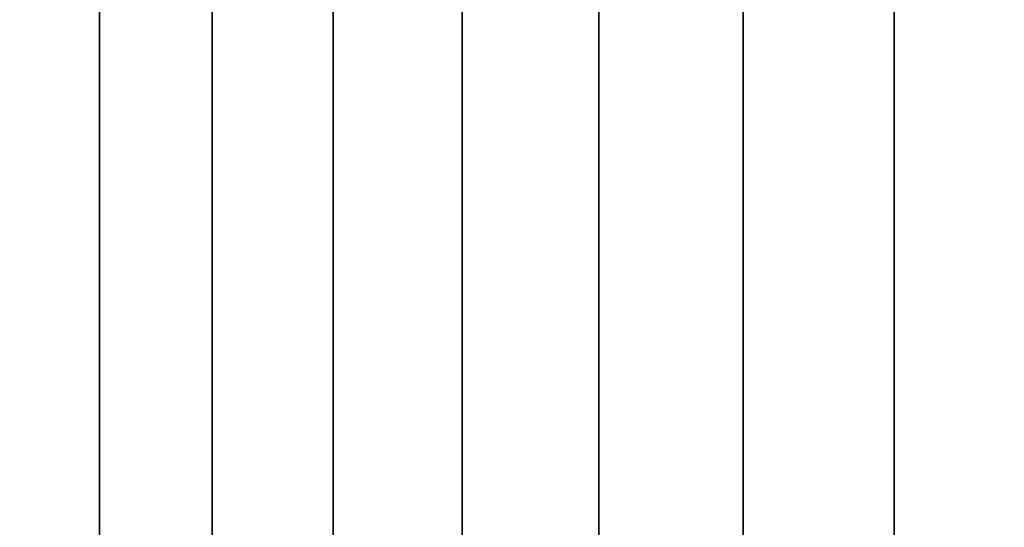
# Model space of a CAD drawing. Header units: metres. Extents: x -109 to 109, y -342 to 66.
# Tile 100 of 256: x -88.97 to -85.21, y 18.12 to 20.06. Entities that reach past the tile are written whole.
import ezdxf

# ---------------------------------------------------------------- set-up
doc = ezdxf.new("R2010")
doc.units = ezdxf.units.M
doc.layers.add('solid_K_24_62_16_000B91', color=7, linetype='CONTINUOUS')

msp = doc.modelspace()

# ---------------------------------------------------------------- linework, layer by layer
at = {"layer": 'solid_K_24_62_16_000B91'}
for points in [[(-88.660721, 21, 7.897266), (-89.057365, 21, 7.25), (-89.057358, -9, 7.250021), (-88.660713, -9, 7.897281)], [(-89.057365, 21, -7.25), (-88.660721, 21, -7.897266), (-88.660713, -9, -7.897281), (-89.057358, -9, -7.250021)], [(-88.230743, 21, 8.522886), (-88.660721, 21, 7.897266), (-88.660713, -9, 7.897281), (-88.230743, -9, 8.522886)], [(-88.660721, 21, -7.897266), (-88.230743, 21, -8.522886), (-88.230743, -9, -8.522886), (-88.660713, -9, -7.897281)], [(-87.768616, 21, 9.125146), (-88.230743, 21, 8.522886), (-88.230743, -9, 8.522886), (-87.768631, -9, 9.125132)], [(-88.230743, 21, -8.522886), (-87.768616, 21, -9.125146), (-87.768631, -9, -9.125132), (-88.230743, -9, -8.522886)], [(-87.275597, 21, 9.702394), (-87.768616, 21, 9.125146), (-87.768631, -9, 9.125132), (-87.27562, -9, 9.702374)], [(-87.768616, 21, -9.125146), (-87.275597, 21, -9.702394), (-87.27562, -9, -9.702374), (-87.768631, -9, -9.125132)], [(-86.753052, 21, 10.253048), (-87.275597, 21, 9.702394), (-87.27562, -9, 9.702374), (-86.753067, -9, 10.25303)], [(-87.275597, 21, -9.702394), (-86.753052, 21, -10.253048), (-86.753067, -9, -10.25303), (-87.27562, -9, -9.702374)], [(-86.202393, 21, 10.7756), (-86.753052, 21, 10.253048), (-86.753067, -9, 10.25303), (-86.202408, -9, 10.775585)], [(-86.753052, 21, -10.253048), (-86.202393, 21, -10.7756), (-86.202408, -9, -10.775585), (-86.753067, -9, -10.25303)], [(-85.625145, 21, 11.268617), (-86.202393, 21, 10.7756), (-86.202408, -9, 10.775585), (-85.625153, -9, 11.268608)], [(-86.202393, 21, -10.7756), (-85.625145, 21, -11.268617), (-85.625153, -9, -11.268608), (-86.202408, -9, -10.775585)], [(-85.022888, 21, 11.730746), (-85.625145, 21, 11.268617), (-85.625153, -9, 11.268608), (-85.022888, -9, 11.730745)], [(-85.625145, 21, -11.268617), (-85.022888, 21, -11.730746), (-85.022888, -9, -11.730745), (-85.625153, -9, -11.268608)]]:
    msp.add_3dface(points, dxfattribs=at)

doc.saveas('drawing.dxf')
